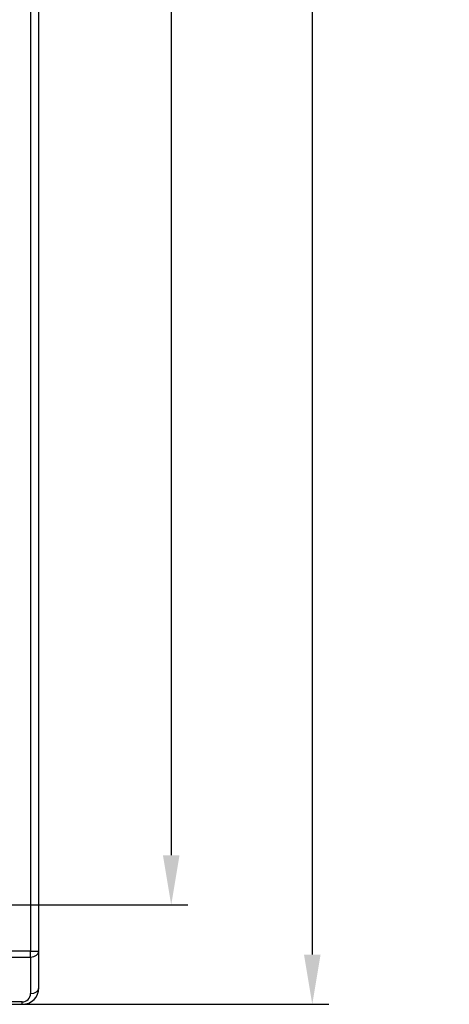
# Model space of a CAD drawing. Extents: x 14135 to 14394, y -3454 to -3177.
# Tile 13 of 25: x 14184 to 14210, y -3359 to -3300. Entities that reach past the tile are written whole.
import ezdxf

# ---------------------------------------------------------------- set-up
doc = ezdxf.new("R2010")
doc.units = 0
doc.layers.get('DEFPOINTS').update_dxf_attribs({"color": 8, "linetype": 'CONTINUOUS'})
doc.layers.add('TEXT', color=2, linetype='CONTINUOUS')
doc.styles.get("Standard").update_dxf_attribs({"font": 'PMingLiU.ttf'})
doc.dimstyles.new('ISO-25', dxfattribs={"dimtxt": 3, "dimasz": 3, "dimexe": 1, "dimexo": 1, "dimgap": 2, "dimtad": 2, "dimtih": 1, "dimtoh": 1, "dimtxsty": 'STANDARD', "dimcen": 0, "dimclrd": 256, "dimclre": 256, "dimclrt": 256, "dimazin": 3, "dimtfac": 1, "dimtmove": 0, "dimatfit": 3})

# ---------------------------------------------------------------- blocks, each defined once
blk = doc.blocks.new('*D8')
at = {"layer": 'DEFPOINTS', "color": 0}
for p in [(14178.836, -3203.377), (14140.836, -3353.377), (14192.824, -3353.377)]:
    blk.add_point(p, dxfattribs=at)
at = {"layer": 'TEXT', "color": 7}
for p, q in [((14179.836, -3203.377), (14193.824, -3203.377)), ((14192.824, -3206.377), (14192.824, -3350.377)), ((14141.836, -3353.377), (14193.824, -3353.377))]:
    blk.add_line(p, q, dxfattribs=at)
for points in [[(14192.324, -3206.377), (14193.324, -3206.377), (14192.824, -3203.377)], [(14192.324, -3350.377), (14193.324, -3350.377), (14192.824, -3353.377)]]:
    blk.add_solid(points, dxfattribs=at)
at = {"layer": 'TEXT', "color": 7, "insert": (14197.689, -3278.377), "char_height": 3, "attachment_point": 5}
blk.add_mtext('150', dxfattribs=at)
blk = doc.blocks.new('*D9')
at = {"layer": 'DEFPOINTS', "color": 0}
for p in [(14160.513, -3197.377), (14159.907, -3359.377), (14201.338, -3359.377)]:
    blk.add_point(p, dxfattribs=at)
at = {"layer": 'TEXT', "color": 7}
for p, q in [((14161.513, -3197.377), (14202.338, -3197.377)), ((14201.338, -3200.377), (14201.338, -3356.377)), ((14160.907, -3359.377), (14202.338, -3359.377))]:
    blk.add_line(p, q, dxfattribs=at)
for points in [[(14200.838, -3200.377), (14201.838, -3200.377), (14201.338, -3197.377)], [(14200.838, -3356.377), (14201.838, -3356.377), (14201.338, -3359.377)]]:
    blk.add_solid(points, dxfattribs=at)
at = {"layer": 'TEXT', "color": 7, "insert": (14206.203, -3278.377), "char_height": 3, "attachment_point": 5}
blk.add_mtext('162', dxfattribs=at)

msp = doc.modelspace()

# ---------------------------------------------------------------- linework, layer by layer
at = {"layer": 'TEXT', "color": 7}
for p, q in [((14184.336, -3230.39), (14184.336, -3356.17)), ((14184.836, -3356.17), (14184.836, -3230.377)), ((14184.336, -3356.17), (14158.007, -3356.17)), ((14184.336, -3356.524), (14184.336, -3356.17)), ((14184.336, -3356.17), (14184.836, -3356.17)), ((14184.836, -3358.377), (14184.836, -3356.17)), ((14158.007, -3356.524), (14184.336, -3356.524)), ((14184.336, -3356.524), (14184.336, -3358.731)), ((14183.836, -3359.231), (14157.936, -3359.231)), ((14157.936, -3359.377), (14183.836, -3359.377)), ((14183.836, -3359.377), (14183.836, -3359.231))]:
    msp.add_line(p, q, dxfattribs=at)
for centre, radius in [((14183.836, -3358.377), 1), ((14183.836, -3358.731), 0.5)]:
    msp.add_arc(centre, radius, 270, 0, dxfattribs=at)
for centre in [(14184.336, -3356.17), (14184.336, -3358.377)]:
    msp.add_ellipse(centre, major_axis=(0.5, 0), ratio=0.707107, start_param=4.712389, end_param=6.283185, dxfattribs=at)

# ---------------------------------------------------------------- dimensions: what is measured, and where the dimension line sits
for base, p1, p2, picture, middle in [((14201.338, -3359.377), (14160.513, -3197.377), (14159.907, -3359.377), '*D9', (14201.338, -3278.377)), ((14192.824, -3353.377), (14178.836, -3203.377), (14140.836, -3353.377), '*D8', (14192.824, -3278.377))]:
    dim = msp.add_linear_dim(base=base, p1=p1, p2=p2, angle=90, dimstyle='ISO-25', override={"dimclrd": 7, "dimclre": 7, "dimclrt": 7}, dxfattribs=at)
    dim.commit()
    dim.dimension.update_dxf_attribs({"geometry": picture, "text_midpoint": middle, "dimtype": 160})

doc.saveas('drawing.dxf')
